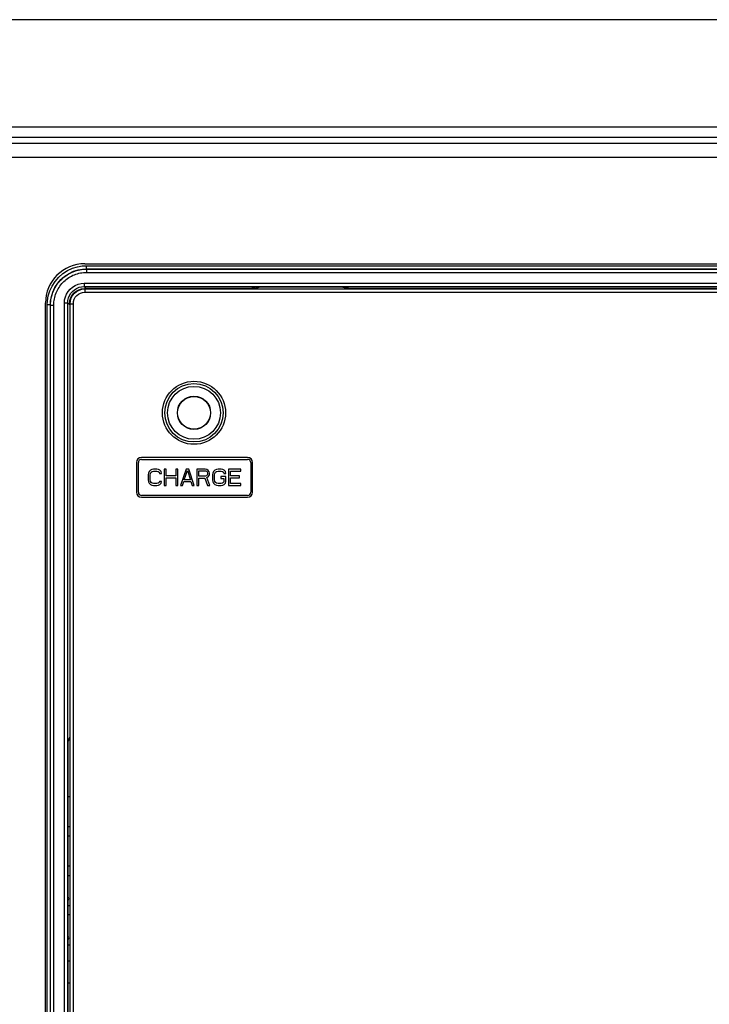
# Model space of a CAD drawing. Extents: x 30 to 410, y 34 to 287.
# Tile 15 of 50: x 67 to 88, y 211 to 241. Entities that reach past the tile are written whole.
import ezdxf

# ---------------------------------------------------------------- set-up
doc = ezdxf.new("R2010")
doc.units = 0
doc.header["$LTSCALE"] = 23.1
doc.layers.get('0').update_dxf_attribs({"linetype": 'CONTINUOUS'})
doc.layers.add('ALL_CURVE', color=7, linetype='CONTINUOUS')

msp = doc.modelspace()

# ---------------------------------------------------------------- linework, layer by layer
at = {"color": 3, "linetype": 'CONTINUOUS'}
for p, q in [((103.315, 240.705), (56.775, 240.705)), ((58.065, 237.425), (102.025, 237.425)), ((108.065, 236.925), (52.025, 236.925)), ((52.025, 236.505), (108.065, 236.505)), ((68.745, 233.245), (101.945, 233.245)), ((67.545, 203.945), (67.545, 232.045))]:
    msp.add_line(p, q, dxfattribs=at)
at = {"color": 7, "linetype": 'CONTINUOUS'}
for p, q in [((98.629, 237.105), (61.461, 237.105)), ((68.797, 233.084), (68.797, 233.184)), ((68.797, 233.184), (101.893, 233.184)), ((68.8, 233.08), (68.797, 233.084)), ((68.797, 233.084), (101.893, 233.084)), ((68.8, 233.08), (68.8, 232.98)), ((68.8, 233.08), (101.889, 233.08)), ((68.8, 232.98), (101.889, 232.98)), ((68.724, 232.647), (68.724, 232.547)), ((68.724, 232.647), (101.966, 232.647)), ((68.724, 232.547), (68.785, 232.485)), ((68.724, 232.547), (101.966, 232.547)), ((68.747, 232.473), (68.735, 232.485)), ((73.948, 232.485), (68.735, 232.485)), ((68.747, 232.473), (68.747, 232.373)), ((68.747, 232.473), (101.943, 232.473)), ((73.95, 232.528), (73.822, 232.485)), ((73.948, 232.485), (74.074, 232.527)), ((76.74, 232.528), (73.95, 232.528)), ((76.616, 232.527), (74.074, 232.527)), ((76.742, 232.485), (76.616, 232.527)), ((76.74, 232.528), (76.868, 232.485)), ((93.948, 232.485), (76.742, 232.485)), ((68.747, 232.373), (101.943, 232.373)), ((67.597, 205.444), (67.597, 231.984)), ((67.697, 231.984), (67.597, 231.984)), ((67.697, 205.444), (67.697, 231.984)), ((67.701, 231.98), (67.697, 231.984)), ((67.7, 204.615), (67.701, 231.98)), ((67.701, 231.98), (67.801, 231.98)), ((67.8, 204.603), (67.801, 231.98)), ((68.124, 204.651), (68.124, 232.047)), ((68.124, 232.047), (68.224, 232.047)), ((68.224, 204.651), (68.224, 232.047)), ((68.224, 232.047), (68.285, 231.986)), ((68.285, 232.036), (68.285, 203.945)), ((68.297, 232.023), (68.285, 232.036)), ((68.297, 204.653), (68.297, 232.023)), ((68.297, 232.023), (68.397, 232.023)), ((68.397, 204.653), (68.397, 232.023)), ((73.717, 227.323), (70.484, 227.323)), ((70.324, 227.163), (70.324, 226.263)), ((70.384, 226.263), (70.384, 227.163)), ((70.484, 227.263), (73.717, 227.263)), ((73.817, 227.163), (73.817, 226.263)), ((73.877, 226.263), (73.877, 227.163)), ((70.694, 226.846), (70.684, 226.793)), ((70.684, 226.793), (70.684, 226.633)), ((70.715, 226.889), (70.694, 226.846)), ((70.757, 226.931), (70.715, 226.889)), ((70.746, 226.793), (70.757, 226.835)), ((70.746, 226.633), (70.746, 226.793)), ((70.798, 226.952), (70.757, 226.931)), ((70.757, 226.835), (70.777, 226.867)), ((70.777, 226.867), (70.809, 226.889)), ((70.85, 226.963), (70.798, 226.952)), ((70.809, 226.889), (70.85, 226.899)), ((70.944, 226.963), (70.85, 226.963)), ((70.85, 226.899), (70.944, 226.899)), ((70.996, 226.952), (70.944, 226.963)), ((70.944, 226.899), (70.986, 226.889)), ((70.986, 226.889), (71.017, 226.867)), ((71.038, 226.931), (70.996, 226.952)), ((71.017, 226.867), (71.027, 226.835)), ((71.027, 226.835), (71.09, 226.835)), ((71.079, 226.889), (71.038, 226.931)), ((71.09, 226.835), (71.079, 226.889)), ((71.173, 226.963), (71.173, 226.463)), ((71.236, 226.963), (71.173, 226.963)), ((71.236, 226.761), (71.236, 226.963)), ((71.527, 226.761), (71.236, 226.761)), ((71.236, 226.463), (71.236, 226.697)), ((71.236, 226.697), (71.527, 226.697)), ((71.527, 226.963), (71.527, 226.761)), ((71.59, 226.963), (71.527, 226.963)), ((71.527, 226.697), (71.527, 226.463)), ((71.59, 226.463), (71.59, 226.963)), ((71.84, 226.963), (71.673, 226.463)), ((71.788, 226.633), (71.882, 226.92)), ((71.923, 226.963), (71.84, 226.963)), ((71.882, 226.92), (71.975, 226.633)), ((72.09, 226.463), (71.923, 226.963)), ((72.173, 226.963), (72.173, 226.463)), ((72.423, 226.963), (72.173, 226.963)), ((72.236, 226.75), (72.236, 226.91)), ((72.236, 226.91), (72.434, 226.91)), ((72.434, 226.75), (72.236, 226.75)), ((72.236, 226.463), (72.236, 226.686)), ((72.236, 226.686), (72.413, 226.686)), ((72.413, 226.686), (72.496, 226.463)), ((72.475, 226.952), (72.423, 226.963)), ((72.434, 226.91), (72.465, 226.899)), ((72.465, 226.761), (72.434, 226.75)), ((72.465, 226.899), (72.486, 226.878)), ((72.486, 226.782), (72.465, 226.761)), ((72.517, 226.92), (72.475, 226.952)), ((72.475, 226.708), (72.517, 226.729)), ((72.569, 226.463), (72.475, 226.708)), ((72.486, 226.878), (72.496, 226.846)), ((72.496, 226.814), (72.486, 226.782)), ((72.496, 226.846), (72.496, 226.814)), ((72.548, 226.878), (72.517, 226.92)), ((72.517, 226.729), (72.548, 226.772)), ((72.559, 226.846), (72.548, 226.878)), ((72.548, 226.772), (72.559, 226.803)), ((72.559, 226.803), (72.559, 226.846)), ((72.663, 226.846), (72.652, 226.793)), ((72.652, 226.793), (72.652, 226.633)), ((72.684, 226.889), (72.663, 226.846)), ((72.725, 226.931), (72.684, 226.889)), ((72.715, 226.793), (72.725, 226.835)), ((72.715, 226.633), (72.715, 226.793)), ((72.767, 226.952), (72.725, 226.931)), ((72.725, 226.835), (72.746, 226.867)), ((72.746, 226.867), (72.777, 226.889)), ((72.819, 226.963), (72.767, 226.952)), ((72.777, 226.889), (72.819, 226.899)), ((72.913, 226.963), (72.819, 226.963)), ((72.819, 226.899), (72.913, 226.899)), ((72.902, 226.74), (72.902, 226.676)), ((73.059, 226.74), (72.902, 226.74)), ((72.965, 226.952), (72.913, 226.963)), ((72.913, 226.899), (72.954, 226.889)), ((72.954, 226.889), (72.986, 226.867)), ((73.007, 226.931), (72.965, 226.952)), ((72.986, 226.867), (72.996, 226.835)), ((72.996, 226.835), (73.059, 226.835)), ((73.048, 226.889), (73.007, 226.931)), ((73.059, 226.835), (73.048, 226.889)), ((73.059, 226.58), (73.059, 226.74)), ((73.142, 226.963), (73.142, 226.463)), ((73.517, 226.963), (73.142, 226.963)), ((73.204, 226.761), (73.204, 226.899)), ((73.204, 226.899), (73.517, 226.899)), ((73.475, 226.761), (73.204, 226.761)), ((73.204, 226.527), (73.204, 226.697)), ((73.204, 226.697), (73.475, 226.697)), ((73.475, 226.697), (73.475, 226.761)), ((73.517, 226.899), (73.517, 226.963)), ((70.684, 226.633), (70.694, 226.58)), ((70.694, 226.58), (70.715, 226.537)), ((70.715, 226.537), (70.757, 226.495)), ((70.757, 226.591), (70.746, 226.633)), ((70.777, 226.559), (70.757, 226.591)), ((70.757, 226.495), (70.798, 226.474)), ((70.809, 226.537), (70.777, 226.559)), ((70.798, 226.474), (70.85, 226.463)), ((70.85, 226.527), (70.809, 226.537)), ((70.944, 226.527), (70.85, 226.527)), ((70.85, 226.463), (70.944, 226.463)), ((70.986, 226.537), (70.944, 226.527)), ((70.944, 226.463), (70.996, 226.474)), ((71.017, 226.559), (70.986, 226.537)), ((70.996, 226.474), (71.038, 226.495)), ((71.027, 226.591), (71.017, 226.559)), ((71.09, 226.591), (71.027, 226.591)), ((71.038, 226.495), (71.079, 226.537)), ((71.079, 226.537), (71.09, 226.591)), ((71.173, 226.463), (71.236, 226.463)), ((71.527, 226.463), (71.59, 226.463)), ((71.673, 226.463), (71.736, 226.463)), ((71.736, 226.463), (71.777, 226.591)), ((71.777, 226.591), (71.986, 226.591)), ((71.975, 226.633), (71.788, 226.633)), ((71.986, 226.591), (72.027, 226.463)), ((72.027, 226.463), (72.09, 226.463)), ((72.173, 226.463), (72.236, 226.463)), ((72.496, 226.463), (72.569, 226.463)), ((72.652, 226.633), (72.663, 226.58)), ((72.663, 226.58), (72.684, 226.537)), ((72.684, 226.537), (72.725, 226.495)), ((72.725, 226.591), (72.715, 226.633)), ((72.746, 226.559), (72.725, 226.591)), ((72.725, 226.495), (72.767, 226.474)), ((72.777, 226.537), (72.746, 226.559)), ((72.767, 226.474), (72.819, 226.463)), ((72.819, 226.527), (72.777, 226.537)), ((72.913, 226.527), (72.819, 226.527)), ((72.819, 226.463), (72.913, 226.463)), ((72.902, 226.676), (72.996, 226.676)), ((72.954, 226.537), (72.913, 226.527)), ((72.913, 226.463), (72.965, 226.474)), ((72.986, 226.559), (72.954, 226.537)), ((72.965, 226.474), (73.007, 226.495)), ((72.996, 226.591), (72.986, 226.559)), ((72.996, 226.676), (72.996, 226.591)), ((73.007, 226.495), (73.048, 226.537)), ((73.048, 226.537), (73.059, 226.58)), ((73.142, 226.463), (73.517, 226.463)), ((73.517, 226.527), (73.204, 226.527)), ((73.517, 226.463), (73.517, 226.527)), ((73.717, 226.163), (70.484, 226.163)), ((70.484, 226.103), (73.717, 226.103)), ((68.239, 218.635), (68.285, 218.772)), ((68.239, 207.635), (68.239, 218.635)), ((68.285, 216.945), (68.239, 216.945)), ((68.285, 216.025), (68.239, 216.025)), ((68.285, 215.745), (68.239, 215.745)), ((68.285, 214.825), (68.239, 214.825)), ((68.239, 214.545), (68.285, 214.545)), ((68.239, 213.625), (68.285, 213.625)), ((68.239, 213.345), (68.285, 213.345)), ((68.239, 212.425), (68.285, 212.425)), ((68.285, 211.925), (68.239, 211.925)), ((68.285, 211.245), (68.239, 211.245))]:
    msp.add_line(p, q, dxfattribs=at)
for points in [[(67.597, 231.984), (67.604, 232.114), (67.629, 232.259), (67.676, 232.412), (67.746, 232.563), (67.838, 232.705), (67.949, 232.833), (68.076, 232.943), (68.219, 233.035), (68.37, 233.105), (68.523, 233.152), (68.668, 233.177), (68.797, 233.184)], [(67.697, 231.984), (67.703, 232.103), (67.726, 232.236), (67.769, 232.376), (67.834, 232.515), (67.918, 232.645), (68.019, 232.762), (68.136, 232.863), (68.267, 232.948), (68.406, 233.012), (68.545, 233.055), (68.678, 233.077), (68.797, 233.084)], [(67.701, 231.98), (67.702, 232.033), (67.706, 232.085), (67.712, 232.137), (67.72, 232.188), (67.732, 232.24), (67.745, 232.29), (67.761, 232.34), (67.779, 232.389), (67.8, 232.437), (67.823, 232.484), (67.848, 232.53), (67.875, 232.575), (67.904, 232.618), (67.936, 232.66), (67.969, 232.701), (68.004, 232.739), (68.041, 232.776), (68.08, 232.812), (68.12, 232.845), (68.162, 232.876), (68.206, 232.906), (68.25, 232.933), (68.296, 232.958), (68.343, 232.981), (68.392, 233.001), (68.441, 233.02), (68.49, 233.036), (68.541, 233.049), (68.592, 233.06), (68.644, 233.069), (68.696, 233.075), (68.748, 233.079), (68.8, 233.08)], [(67.801, 231.98), (67.802, 232.028), (67.805, 232.075), (67.811, 232.123), (67.819, 232.17), (67.829, 232.216), (67.841, 232.262), (67.855, 232.307), (67.872, 232.352), (67.891, 232.396), (67.912, 232.439), (67.934, 232.48), (67.959, 232.521), (67.986, 232.56), (68.014, 232.598), (68.045, 232.635), (68.077, 232.67), (68.11, 232.704), (68.146, 232.736), (68.182, 232.766), (68.22, 232.795), (68.26, 232.821), (68.3, 232.846), (68.342, 232.869), (68.385, 232.89), (68.429, 232.909), (68.473, 232.925), (68.519, 232.94), (68.565, 232.952), (68.611, 232.962), (68.658, 232.97), (68.705, 232.976), (68.753, 232.979), (68.8, 232.98)], [(68.124, 232.047), (68.131, 232.139), (68.153, 232.23), (68.189, 232.318), (68.238, 232.399), (68.299, 232.471), (68.371, 232.532), (68.452, 232.581), (68.54, 232.618), (68.631, 232.639), (68.724, 232.647)], [(68.224, 232.047), (68.23, 232.123), (68.248, 232.2), (68.278, 232.273), (68.319, 232.341), (68.37, 232.4), (68.43, 232.451), (68.497, 232.492), (68.57, 232.523), (68.647, 232.541), (68.724, 232.547)], [(68.285, 232.036), (68.293, 232.123), (68.319, 232.208), (68.36, 232.285), (68.417, 232.354), (68.485, 232.41), (68.562, 232.451), (68.647, 232.477), (68.735, 232.485)], [(68.297, 232.023), (68.306, 232.111), (68.331, 232.195), (68.373, 232.273), (68.429, 232.341), (68.497, 232.397), (68.575, 232.439), (68.659, 232.465), (68.747, 232.473)], [(68.397, 232.023), (68.404, 232.091), (68.424, 232.157), (68.456, 232.218), (68.5, 232.271), (68.553, 232.314), (68.613, 232.347), (68.679, 232.367), (68.747, 232.373)]]:
    msp.add_lwpolyline(points, dxfattribs=at)
for radius in [0.964, 0.893, 0.808, 0.509, 0.5]:
    msp.add_circle((72.084, 228.687), radius, dxfattribs=at)
at = {"color": 3, "linetype": 'CONTINUOUS'}
msp.add_arc((68.745, 232.045), 1.2, 90, 180, dxfattribs=at)
at = {"color": 7, "linetype": 'CONTINUOUS'}
for centre, radius, start, end in [((70.484, 227.163), 0.16, 90, 180), ((73.717, 227.163), 0.16, 0, 90), ((70.484, 227.163), 0.1, 90, 180), ((73.717, 227.163), 0.1, 0, 90), ((70.484, 226.263), 0.16, 180, 270), ((70.484, 226.263), 0.1, 180, 270), ((73.717, 226.263), 0.1, 270, 360), ((73.717, 226.263), 0.16, 270, 360)]:
    msp.add_arc(centre, radius, start, end, dxfattribs=at)
at = {"layer": 'ALL_CURVE', "color": 4, "linetype": 'CONTINUOUS'}
for centre in [(68.155, 213.831), (68.155, 212.631)]:
    msp.add_arc(centre, 0.1, 327.8036, 32.1964, dxfattribs=at)

doc.saveas('drawing.dxf')
